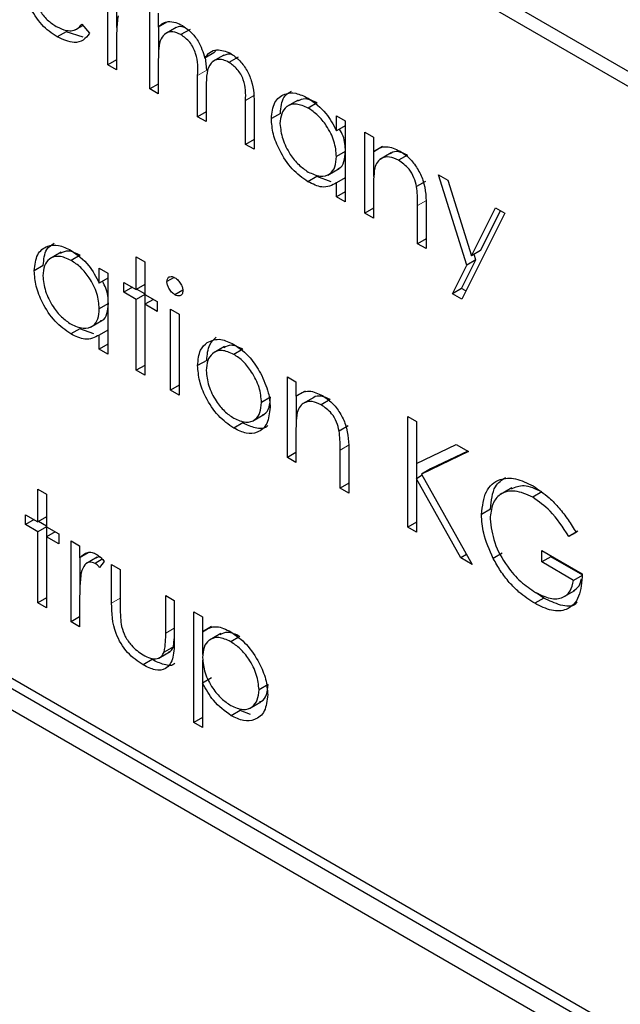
# Paper-space layout 'Blatt2' of a CAD drawing. Header units: millimetres. Extents: x 5 to 418, y 2 to 292.
# Tile 34 of 60: x 61.17 to 63.52, y 164.85 to 168.69. Entities that reach past the tile are written whole.
import ezdxf

# ---------------------------------------------------------------- set-up
doc = ezdxf.new("R2010")
doc.units = ezdxf.units.MM

psp = doc.layouts.new('Blatt2')

# ---------------------------------------------------------------- linework, layer by layer
at = {"color": 7, "linetype": 'Continuous', "lineweight": 25}
for p, q in [((75.8334, 161.3945), (57.979, 171.7017)), ((75.7828, 161.3653), (58.1052, 171.5704)), ((61.5151, 168.5131), (61.5151, 168.8289)), ((61.5504, 168.6595), (61.5504, 168.764)), ((61.6782, 168.419), (61.6782, 168.7347)), ((61.7118, 168.7153), (61.7118, 168.6604)), ((61.3869, 168.6495), (61.4172, 168.667)), ((61.4133, 168.6716), (61.4431, 168.6363)), ((61.7471, 168.6809), (61.7118, 168.6604)), ((61.7135, 168.5459), (61.7135, 168.6615)), ((61.7809, 168.659), (61.7368, 168.6335)), ((61.3522, 168.6424), (61.3168, 168.622)), ((61.4184, 168.6209), (61.3522, 168.6424)), ((61.8356, 168.6514), (61.8002, 168.631)), ((61.5487, 168.5998), (61.5487, 168.4937)), ((61.9284, 168.5603), (61.8931, 168.5399)), ((61.9006, 168.4919), (61.8961, 168.5417)), ((61.968, 168.5513), (61.9238, 168.5258)), ((61.9284, 168.5603), (61.9384, 168.5712)), ((62.0229, 168.5433), (61.9875, 168.5229)), ((61.5487, 168.5325), (61.5151, 168.5131)), ((61.5487, 168.4937), (61.5151, 168.5131)), ((61.7118, 168.5324), (61.7118, 168.3996)), ((61.8653, 168.3109), (61.8653, 168.4715)), ((61.7118, 168.4383), (61.6782, 168.419)), ((61.7118, 168.3996), (61.6782, 168.419)), ((61.8989, 168.4144), (61.8989, 168.2916)), ((62.0524, 168.2029), (62.0524, 168.3742)), ((62.0859, 168.3546), (62.0859, 168.1836)), ((62.2583, 168.3759), (62.2141, 168.3504)), ((62.3325, 168.3645), (62.2972, 168.3441)), ((61.8989, 168.3303), (61.8653, 168.3109)), ((61.8989, 168.2916), (61.8653, 168.3109)), ((62.1885, 168.3239), (62.1531, 168.3035)), ((62.4073, 168.2553), (62.4073, 168.3138)), ((62.4073, 168.3138), (62.4409, 168.2944)), ((62.4409, 168.2747), (62.4073, 168.2553)), ((62.4409, 168.2944), (62.4409, 167.9786)), ((62.5177, 168.2501), (62.5513, 168.2307)), ((62.5177, 167.9343), (62.5177, 168.2501)), ((62.5513, 168.2307), (62.5513, 168.1737)), ((62.0859, 168.2223), (62.0524, 168.2029)), ((62.0859, 168.1836), (62.0524, 168.2029)), ((62.5866, 168.1941), (62.5513, 168.1737)), ((62.4409, 168.1746), (62.4073, 168.1552)), ((62.553, 168.0776), (62.553, 168.1748)), ((62.6212, 168.1694), (62.577, 168.1439)), ((62.6848, 168.1612), (62.6495, 168.1408)), ((62.331, 168.0774), (62.2957, 168.0569)), ((62.386, 168.0571), (62.331, 168.0774)), ((62.373, 168.0833), (62.4172, 168.1088)), ((62.8055, 168.0839), (62.8417, 168.063)), ((62.9161, 167.7313), (62.8055, 168.0839)), ((62.4409, 168.072), (62.4073, 168.0526)), ((62.4073, 167.998), (62.4073, 168.0526)), ((62.7553, 168.0583), (62.72, 168.0379)), ((62.8417, 168.063), (62.9343, 167.7677)), ((62.4409, 168.0174), (62.4073, 167.998)), ((62.5513, 168.0291), (62.5513, 167.9149)), ((62.4409, 167.9786), (62.4073, 167.998)), ((62.724, 167.8152), (62.724, 167.9638)), ((62.5513, 167.9537), (62.5177, 167.9343)), ((62.5513, 167.9149), (62.5177, 167.9343)), ((62.7575, 167.9571), (62.7575, 167.7959)), ((63.0646, 167.9344), (62.8967, 167.5992)), ((62.9343, 167.7677), (63.0283, 167.9553)), ((62.9696, 167.7881), (63.0478, 167.9441)), ((63.0283, 167.9553), (63.0646, 167.9344)), ((62.7575, 167.8346), (62.724, 167.8152)), ((62.7575, 167.7959), (62.724, 167.8152)), ((61.3324, 167.7819), (61.2882, 167.7564)), ((61.4067, 167.7706), (61.3713, 167.7502)), ((62.9696, 167.7881), (62.9343, 167.7677)), ((62.9514, 167.7517), (62.9445, 167.7737)), ((61.6254, 167.7642), (61.659, 167.7448)), ((61.6254, 167.6368), (61.6254, 167.7642)), ((61.659, 167.7448), (61.659, 167.6174)), ((62.8604, 167.6202), (62.9161, 167.7313)), ((62.8957, 167.6406), (62.9514, 167.7517)), ((62.9514, 167.7517), (62.9161, 167.7313)), ((61.2626, 167.73), (61.2273, 167.7096)), ((61.4815, 167.6614), (61.4815, 167.7198)), ((61.4815, 167.7198), (61.5151, 167.7005)), ((61.5151, 167.7005), (61.5151, 167.3847)), ((61.5151, 167.6808), (61.4815, 167.6614)), ((61.5774, 167.6644), (61.6254, 167.6368)), ((61.5774, 167.6257), (61.5774, 167.6644)), ((61.659, 167.6561), (61.6254, 167.6368)), ((61.7739, 167.6836), (61.7453, 167.6671)), ((66.2346, 163.1363), (58.4564, 167.6266)), ((66.27, 163.1567), (58.4918, 167.647)), ((61.611, 167.6451), (61.5774, 167.6257)), ((61.6254, 167.598), (61.5774, 167.6257)), ((61.659, 167.6174), (61.6254, 167.598)), ((61.659, 167.6194), (61.6272, 167.6378)), ((61.659, 167.6174), (61.707, 167.5897)), ((61.6608, 167.5796), (61.6608, 167.6163)), ((61.8073, 167.6339), (61.7764, 167.6161)), ((62.8957, 167.6406), (62.8604, 167.6202)), ((62.8967, 167.5992), (62.8604, 167.6202)), ((62.9125, 167.6309), (62.8957, 167.6406)), ((61.5151, 167.5807), (61.4815, 167.5613)), ((61.6254, 167.321), (61.6254, 167.598)), ((61.6926, 167.598), (61.659, 167.5786)), ((61.659, 167.5786), (61.659, 167.3016)), ((61.707, 167.5509), (61.659, 167.5786)), ((61.707, 167.5897), (61.707, 167.5509)), ((58.4564, 167.5449), (66.2346, 163.0547)), ((61.7597, 167.5592), (61.7933, 167.5398)), ((61.7597, 167.2435), (61.7597, 167.5592)), ((61.7933, 167.5398), (61.7933, 167.2241)), ((61.4472, 167.4894), (61.4914, 167.5149)), ((61.4052, 167.4834), (61.3698, 167.463)), ((61.4601, 167.4631), (61.4052, 167.4834)), ((61.5151, 167.4781), (61.4815, 167.4587)), ((61.4815, 167.4041), (61.4815, 167.4587)), ((61.5151, 167.4235), (61.4815, 167.4041)), ((61.5151, 167.3847), (61.4815, 167.4041)), ((61.9707, 167.4136), (61.9265, 167.3881)), ((62.0421, 167.4038), (62.0068, 167.3834)), ((61.9006, 167.36), (61.8653, 167.3395)), ((61.659, 167.3404), (61.6254, 167.321)), ((61.659, 167.3016), (61.6254, 167.321)), ((62.2155, 167.2961), (62.249, 167.2767)), ((62.2155, 166.9804), (62.2155, 167.2961)), ((62.249, 167.2767), (62.249, 167.2198)), ((61.7933, 167.2628), (61.7597, 167.2435)), ((61.7933, 167.2241), (61.7597, 167.2435)), ((62.2844, 167.2402), (62.249, 167.2198)), ((62.1501, 167.2157), (62.1147, 167.1953)), ((62.2508, 167.1236), (62.2508, 167.2208)), ((62.319, 167.2155), (62.2748, 167.19)), ((62.3826, 167.2072), (62.3472, 167.1868)), ((62.079, 167.1225), (62.1232, 167.1481)), ((62.6856, 167.1411), (62.7192, 167.1217)), ((62.6856, 166.709), (62.6856, 167.1411)), ((62.7192, 167.1217), (62.7192, 166.9571)), ((62.0423, 167.1156), (62.0069, 167.0952)), ((62.4531, 167.1044), (62.4178, 167.084)), ((62.249, 167.0752), (62.249, 166.961)), ((62.4217, 166.8613), (62.4217, 167.0098)), ((62.4553, 167.0032), (62.4553, 166.8419)), ((62.7192, 166.9571), (62.8751, 167.0316)), ((62.923, 167.004), (62.7392, 166.9162)), ((62.9197, 167.0059), (62.7745, 166.9367)), ((62.8751, 167.0316), (62.923, 167.004)), ((62.249, 166.9998), (62.2155, 166.9804)), ((62.249, 166.961), (62.2155, 166.9804)), ((62.7209, 166.8991), (62.7209, 166.958)), ((62.7745, 166.9367), (62.7392, 166.9162)), ((62.742, 166.9113), (62.7192, 166.8981)), ((62.7192, 166.8981), (62.7192, 166.6896)), ((62.8927, 166.5894), (62.7192, 166.8981)), ((62.7392, 166.9162), (62.9374, 166.5636)), ((61.2416, 166.8573), (61.2752, 166.8379)), ((61.2416, 166.7299), (61.2416, 166.8573)), ((62.4553, 166.8807), (62.4217, 166.8613)), ((62.4553, 166.8419), (62.4217, 166.8613)), ((63.0923, 166.8624), (63.0481, 166.8369)), ((61.2752, 166.8379), (61.2752, 166.7105)), ((63.2089, 166.8465), (63.1735, 166.8261)), ((63.0088, 166.7794), (62.9734, 166.759)), ((61.1937, 166.7576), (61.2416, 166.7299)), ((61.1937, 166.7188), (61.1937, 166.7576)), ((61.2273, 166.7382), (61.1937, 166.7188)), ((61.2752, 166.7493), (61.2416, 166.7299)), ((61.2416, 166.6911), (61.1937, 166.7188)), ((61.2752, 166.7105), (61.2416, 166.6911)), ((61.2752, 166.7125), (61.2434, 166.7309)), ((61.2752, 166.7105), (61.3232, 166.6828)), ((61.277, 166.6728), (61.277, 166.7095)), ((62.7192, 166.7284), (62.6856, 166.709)), ((62.7192, 166.6896), (62.6856, 166.709)), ((63.3494, 166.6934), (63.314, 166.673)), ((61.2416, 166.4141), (61.2416, 166.6911)), ((61.3088, 166.6911), (61.2752, 166.6717)), ((61.2752, 166.6717), (61.2752, 166.3947)), ((61.3232, 166.644), (61.2752, 166.6717)), ((61.3232, 166.6828), (61.3232, 166.644)), ((61.3712, 166.6551), (61.4047, 166.6357)), ((61.3712, 166.3394), (61.3712, 166.6551)), ((63.3428, 166.6879), (63.314, 166.673)), ((61.4047, 166.6357), (61.4047, 166.5893)), ((63.2085, 166.6176), (63.3668, 166.5262)), ((63.2085, 166.5733), (63.2085, 166.6176)), ((61.4401, 166.6097), (61.4047, 166.5893)), ((61.4065, 166.4858), (61.4065, 166.5903)), ((61.4725, 166.5915), (61.4283, 166.566)), ((61.4931, 166.5838), (61.4651, 166.5677)), ((62.9155, 166.6026), (62.8927, 166.5894)), ((62.9374, 166.5636), (62.8927, 166.5894)), ((63.0546, 166.6074), (63.0193, 166.587)), ((63.2438, 166.5937), (63.2085, 166.5733)), ((63.2438, 166.5937), (63.2438, 166.5972)), ((63.3686, 166.5217), (63.2438, 166.5937)), ((61.5007, 166.5751), (61.4823, 166.5521)), ((61.5295, 166.5637), (61.5631, 166.5443)), ((61.5295, 166.4129), (61.5295, 166.5637)), ((61.5631, 166.5443), (61.5631, 166.3979)), ((63.3332, 166.5013), (63.2085, 166.5733)), ((63.3658, 166.5201), (63.3332, 166.5013)), ((61.2752, 166.4335), (61.2416, 166.4141)), ((61.4047, 166.4261), (61.4047, 166.32)), ((61.7405, 166.4419), (61.7741, 166.4225)), ((61.7405, 166.2954), (61.7405, 166.4419)), ((63.2168, 166.4321), (63.1814, 166.4117)), ((63.2168, 166.4321), (63.1874, 166.4531)), ((63.2932, 166.4366), (63.3374, 166.4621)), ((61.2752, 166.3947), (61.2416, 166.4141)), ((61.7741, 166.4225), (61.7741, 166.2688)), ((61.4047, 166.3587), (61.3712, 166.3394)), ((61.8509, 166.3782), (61.8845, 166.3588)), ((61.8509, 165.9461), (61.8509, 166.3782)), ((61.8845, 166.3588), (61.8845, 166.3004)), ((61.4047, 166.32), (61.3712, 166.3394)), ((61.9198, 166.3208), (61.8845, 166.3004)), ((61.7704, 166.2421), (61.7741, 166.2725)), ((61.8862, 166.212), (61.8862, 166.3014)), ((61.9553, 166.2938), (61.9111, 166.2683)), ((62.03, 166.2824), (61.9946, 166.262)), ((61.7704, 166.2421), (61.735, 166.2217)), ((61.7135, 166.198), (61.7577, 166.2235)), ((61.6874, 166.1921), (61.652, 166.1717)), ((61.8862, 166.1013), (61.8862, 166.1896)), ((61.9198, 166.1207), (61.8845, 166.1003)), ((61.8845, 166.1003), (61.8845, 165.9267)), ((62.1405, 166.0944), (62.1051, 166.074)), ((62.0683, 166.0018), (62.1125, 166.0273)), ((61.8845, 165.9655), (61.8509, 165.9461)), ((62.0313, 165.9935), (61.996, 165.9731)), ((62.0711, 165.9781), (62.0313, 165.9935)), ((61.8845, 165.9267), (61.8509, 165.9461))]:
    psp.add_line(p, q, dxfattribs=at)
at = {"color": 7, "linetype": 'Continuous', "lineweight": 18}
for p, q in [((61.9006, 168.4919), (61.8653, 168.4715)), ((62.0877, 168.3946), (62.0524, 168.3742)), ((62.7593, 167.9842), (62.724, 167.9638)), ((62.4571, 167.0302), (62.4217, 167.0098)), ((61.5631, 166.4322), (61.5295, 166.4129)), ((61.7741, 166.3148), (61.7405, 166.2954))]:
    psp.add_line(p, q, dxfattribs=at)
at = {"color": 7, "linetype": 'Continuous', "lineweight": 25}
for points, knots in [([(61.3168, 168.622), (61.296, 168.6362), (61.2545, 168.6645), (61.2098, 168.7364), (61.1838, 168.8053), (61.1808, 168.8444), (61.1793, 168.864)], [0, 0, 0, 0, 0.2798853, 0.5588589, 0.779462, 1, 1, 1, 1]), ([(61.2129, 168.8371), (61.2146, 168.819), (61.218, 168.7829), (61.2445, 168.7289), (61.2777, 168.6867), (61.301, 168.6711), (61.3126, 168.6632)], [0, 0, 0, 0, 0.279963, 0.559359, 0.779526, 1, 1, 1, 1]), ([(61.5547, 168.7047), (61.5524, 168.6859), (61.5485, 168.6522), (61.5486, 168.6158), (61.5487, 168.5998)], [0, 0, 0, 0, 0.559636, 1, 1, 1, 1]), ([(61.3126, 168.6632), (61.3264, 168.6568), (61.3491, 168.6463), (61.3781, 168.6455), (61.3981, 168.6549), (61.4082, 168.666), (61.4133, 168.6716)], [0, 0, 0, 0, 0.339465, 0.559626, 0.779498, 1, 1, 1, 1]), ([(61.7118, 168.6604), (61.7178, 168.6664), (61.7286, 168.6771), (61.7433, 168.6812), (61.7497, 168.683)], [0, 0, 0, 0, 0.5601482, 1, 1, 1, 1]), ([(61.7497, 168.683), (61.7598, 168.6823), (61.7778, 168.681), (61.7974, 168.6709), (61.8061, 168.6664)], [0, 0, 0, 0, 0.559743, 1, 1, 1, 1]), ([(61.8177, 168.6574), (61.8128, 168.6594), (61.797, 168.6657), (61.7849, 168.6602), (61.7766, 168.6563)], [0, 0, 0, 0, 0.309221, 1, 1, 1, 1]), ([(61.8061, 168.6664), (61.817, 168.6588), (61.8388, 168.6436), (61.8746, 168.5999), (61.8861, 168.5626), (61.8931, 168.5399)], [0, 0, 0, 0, 0.280809, 0.561507, 1, 1, 1, 1]), ([(61.4431, 168.6363), (61.4355, 168.6264), (61.4202, 168.6066), (61.3772, 168.5948), (61.3397, 168.6117), (61.3168, 168.622)], [0, 0, 0, 0, 0.280919, 0.5614069, 1, 1, 1, 1]), ([(61.8002, 168.631), (61.7892, 168.6358), (61.7671, 168.6453), (61.7394, 168.6383), (61.7124, 168.6067), (61.712, 168.5631), (61.7118, 168.5324)], [0, 0, 0, 0, 0.186544, 0.37335, 0.56013, 1, 1, 1, 1]), ([(61.8653, 168.4715), (61.8663, 168.4993), (61.8676, 168.534), (61.8488, 168.5805), (61.8302, 168.6092), (61.8122, 168.6223), (61.8002, 168.631)], [0, 0, 0, 0, 0.500537, 0.625897, 0.751368, 1, 1, 1, 1]), ([(61.8931, 168.5399), (61.8993, 168.5479), (61.9117, 168.5638), (61.9446, 168.5773), (61.9749, 168.5655), (61.9934, 168.5583)], [0, 0, 0, 0, 0.281263, 0.562094, 1, 1, 1, 1]), ([(62.0009, 168.5524), (62.0006, 168.5526), (61.9925, 168.556), (61.9792, 168.5553), (61.9687, 168.5504), (61.9639, 168.5482)], [0, 0, 0, 0, 0.023662, 0.556677, 1, 1, 1, 1]), ([(61.9934, 168.5583), (62.0047, 168.5505), (62.0274, 168.5351), (62.0569, 168.4961), (62.0851, 168.4316), (62.0856, 168.3863), (62.0859, 168.3546)], [0, 0, 0, 0, 0.186885, 0.373579, 0.560268, 1, 1, 1, 1]), ([(61.9875, 168.5229), (61.9797, 168.5267), (61.9642, 168.5343), (61.9428, 168.5348), (61.9247, 168.528), (61.8983, 168.4981), (61.8986, 168.4515), (61.8989, 168.4144)], [0, 0, 0, 0, 0.125317, 0.250662, 0.376086, 0.501515, 1, 1, 1, 1]), ([(62.0524, 168.3742), (62.0531, 168.4006), (62.0541, 168.4337), (62.034, 168.4769), (62.0157, 168.503), (61.9988, 168.5149), (61.9875, 168.5229)], [0, 0, 0, 0, 0.499445, 0.624933, 0.750561, 1, 1, 1, 1]), ([(62.1531, 168.3035), (62.1557, 168.3262), (62.1609, 168.3717), (62.2005, 168.4014), (62.2473, 168.4068), (62.2802, 168.3911), (62.2967, 168.3832)], [0, 0, 0, 0, 0.279413, 0.559191, 0.779548, 1, 1, 1, 1]), ([(62.1885, 168.3239), (62.1906, 168.3474), (62.1942, 168.3883), (62.2201, 168.4041), (62.2311, 168.4108)], [0, 0, 0, 0, 0.573159, 1, 1, 1, 1]), ([(62.2972, 168.3441), (62.2811, 168.3512), (62.2491, 168.3654), (62.2127, 168.3535), (62.1908, 168.3249), (62.188, 168.2974), (62.1867, 168.2837)], [0, 0, 0, 0, 0.279767, 0.559291, 0.779719, 1, 1, 1, 1]), ([(62.3325, 168.3645), (62.3162, 168.3722), (62.2866, 168.3861), (62.2647, 168.3758), (62.2548, 168.3712)], [0, 0, 0, 0, 0.551084, 1, 1, 1, 1]), ([(62.2967, 168.3832), (62.3214, 168.3657), (62.3655, 168.3345), (62.3946, 168.2796), (62.4073, 168.2553)], [0, 0, 0, 0, 0.559062, 1, 1, 1, 1]), ([(62.4073, 168.1552), (62.4056, 168.175), (62.402, 168.2145), (62.3717, 168.2731), (62.3353, 168.3186), (62.3099, 168.3356), (62.2972, 168.3441)], [0, 0, 0, 0, 0.27966, 0.55921, 0.779487, 1, 1, 1, 1]), ([(62.2957, 168.0569), (62.2747, 168.0719), (62.2326, 168.1019), (62.1861, 168.1734), (62.1574, 168.2438), (62.1545, 168.2836), (62.1531, 168.3035)], [0, 0, 0, 0, 0.279573, 0.559333, 0.779589, 1, 1, 1, 1]), ([(62.1867, 168.2837), (62.1889, 168.264), (62.1935, 168.2245), (62.2229, 168.1663), (62.2591, 168.1211), (62.2843, 168.1037), (62.2969, 168.095)], [0, 0, 0, 0, 0.279429, 0.559146, 0.77957, 1, 1, 1, 1]), ([(62.4427, 168.1756), (62.4417, 168.1955), (62.4403, 168.2242), (62.4244, 168.2534), (62.4196, 168.2624)], [0, 0, 0, 0, 0.692809, 1, 1, 1, 1]), ([(62.5513, 168.1737), (62.5672, 168.1844), (62.5958, 168.2034), (62.6371, 168.1845), (62.6553, 168.1762)], [0, 0, 0, 0, 0.559141, 1, 1, 1, 1]), ([(62.2969, 168.095), (62.3129, 168.088), (62.3449, 168.074), (62.3823, 168.0841), (62.4041, 168.1133), (62.4063, 168.1412), (62.4073, 168.1552)], [0, 0, 0, 0, 0.279822, 0.559387, 0.779603, 1, 1, 1, 1]), ([(62.412, 168.1081), (62.4139, 168.1085), (62.4263, 168.111), (62.4388, 168.1349), (62.4414, 168.162), (62.4427, 168.1756)], [0, 0, 0, 0, 0.0864613, 0.543043, 1, 1, 1, 1]), ([(62.6495, 168.1408), (62.6376, 168.1462), (62.6139, 168.157), (62.5861, 168.1509), (62.5658, 168.1359), (62.5596, 168.1192), (62.5564, 168.1109)], [0, 0, 0, 0, 0.279553, 0.559373, 0.779703, 1, 1, 1, 1]), ([(62.6848, 168.1612), (62.6731, 168.1664), (62.6497, 168.1768), (62.6268, 168.1743), (62.6183, 168.1671), (62.6172, 168.1662)], [0, 0, 0, 0, 0.46626, 0.932968, 1, 1, 1, 1]), ([(62.6553, 168.1762), (62.6676, 168.1679), (62.6921, 168.1512), (62.7243, 168.1099), (62.7569, 168.0406), (62.7573, 167.9915), (62.7575, 167.9571)], [0, 0, 0, 0, 0.187021, 0.37389, 0.56061, 1, 1, 1, 1]), ([(62.72, 168.0379), (62.7173, 168.0495), (62.712, 168.0727), (62.6876, 168.1143), (62.6639, 168.1307), (62.6495, 168.1408)], [0, 0, 0, 0, 0.281192, 0.561331, 1, 1, 1, 1]), ([(62.5564, 168.1109), (62.5546, 168.0962), (62.5512, 168.07), (62.5513, 168.0416), (62.5513, 168.0291)], [0, 0, 0, 0, 0.559658, 1, 1, 1, 1]), ([(62.4073, 168.0526), (62.3896, 168.0434), (62.3579, 168.027), (62.3147, 168.0478), (62.2957, 168.0569)], [0, 0, 0, 0, 0.558763, 1, 1, 1, 1]), ([(62.724, 167.9638), (62.724, 167.9772), (62.7242, 168.0012), (62.7213, 168.0267), (62.72, 168.0379)], [0, 0, 0, 0, 0.560255, 1, 1, 1, 1]), ([(61.2273, 167.7096), (61.2299, 167.7323), (61.2351, 167.7777), (61.2747, 167.8075), (61.3215, 167.8129), (61.3544, 167.7971), (61.3709, 167.7892)], [0, 0, 0, 0, 0.279413, 0.559191, 0.779548, 1, 1, 1, 1]), ([(61.2626, 167.73), (61.2647, 167.7535), (61.2684, 167.7944), (61.2942, 167.8101), (61.3052, 167.8169)], [0, 0, 0, 0, 0.573159, 1, 1, 1, 1]), ([(61.4067, 167.7706), (61.3904, 167.7783), (61.3607, 167.7921), (61.3388, 167.7819), (61.329, 167.7773)], [0, 0, 0, 0, 0.551084, 1, 1, 1, 1]), ([(61.3709, 167.7892), (61.3955, 167.7718), (61.4397, 167.7405), (61.4687, 167.6856), (61.4815, 167.6614)], [0, 0, 0, 0, 0.5590621, 1, 1, 1, 1]), ([(61.3713, 167.7502), (61.3553, 167.7573), (61.3232, 167.7715), (61.2868, 167.7596), (61.2649, 167.731), (61.2622, 167.7035), (61.2608, 167.6898)], [0, 0, 0, 0, 0.279767, 0.559291, 0.779719, 1, 1, 1, 1]), ([(61.4815, 167.5613), (61.4797, 167.581), (61.4761, 167.6205), (61.4459, 167.6792), (61.4095, 167.7247), (61.384, 167.7417), (61.3713, 167.7502)], [0, 0, 0, 0, 0.2796602, 0.5592103, 0.7794872, 1, 1, 1, 1]), ([(61.3698, 167.463), (61.3488, 167.478), (61.3068, 167.5079), (61.2602, 167.5794), (61.2315, 167.6499), (61.2287, 167.6897), (61.2273, 167.7096)], [0, 0, 0, 0, 0.2795734, 0.559333, 0.7795891, 1, 1, 1, 1]), ([(61.2608, 167.6898), (61.2631, 167.67), (61.2676, 167.6305), (61.2971, 167.5724), (61.3333, 167.5271), (61.3584, 167.5098), (61.371, 167.5011)], [0, 0, 0, 0, 0.279429, 0.559146, 0.77957, 1, 1, 1, 1]), ([(61.5169, 167.5817), (61.5159, 167.6016), (61.5144, 167.6303), (61.4986, 167.6595), (61.4937, 167.6685)], [0, 0, 0, 0, 0.692809, 1, 1, 1, 1]), ([(61.7453, 167.6671), (61.746, 167.6718), (61.7472, 167.6813), (61.756, 167.6869), (61.766, 167.6876), (61.7729, 167.6842), (61.7764, 167.6826)], [0, 0, 0, 0, 0.279289, 0.558897, 0.779452, 1, 1, 1, 1]), ([(61.7764, 167.6161), (61.772, 167.6192), (61.7632, 167.6253), (61.7531, 167.6398), (61.7465, 167.6545), (61.7457, 167.6629), (61.7453, 167.6671)], [0, 0, 0, 0, 0.279784, 0.559698, 0.779921, 1, 1, 1, 1]), ([(61.7764, 167.6826), (61.7808, 167.6795), (61.7897, 167.6733), (61.7999, 167.6587), (61.8066, 167.6438), (61.8073, 167.6353), (61.8077, 167.6311)], [0, 0, 0, 0, 0.279869, 0.559866, 0.779911, 1, 1, 1, 1]), ([(61.8077, 167.6311), (61.8071, 167.6263), (61.8058, 167.6169), (61.7968, 167.6115), (61.7868, 167.6109), (61.7798, 167.6144), (61.7764, 167.6161)], [0, 0, 0, 0, 0.27916, 0.558862, 0.779356, 1, 1, 1, 1]), ([(61.4861, 167.5142), (61.4881, 167.5146), (61.5005, 167.5171), (61.513, 167.541), (61.5156, 167.5681), (61.5169, 167.5817)], [0, 0, 0, 0, 0.086461, 0.543043, 1, 1, 1, 1]), ([(61.371, 167.5011), (61.387, 167.4941), (61.4191, 167.48), (61.4565, 167.4902), (61.4782, 167.5194), (61.4804, 167.5473), (61.4815, 167.5613)], [0, 0, 0, 0, 0.2798222, 0.5593866, 0.7796028, 1, 1, 1, 1]), ([(61.4815, 167.4587), (61.4638, 167.4495), (61.4321, 167.433), (61.3889, 167.4538), (61.3698, 167.463)], [0, 0, 0, 0, 0.558763, 1, 1, 1, 1]), ([(61.8653, 167.3395), (61.8673, 167.3617), (61.8708, 167.4012), (61.893, 167.4211), (61.9027, 167.4299)], [0, 0, 0, 0, 0.559285, 1, 1, 1, 1]), ([(61.9006, 167.36), (61.9026, 167.3821), (61.9061, 167.4216), (61.9283, 167.4416), (61.9381, 167.4503)], [0, 0, 0, 0, 0.559285, 1, 1, 1, 1]), ([(61.9027, 167.4299), (61.9196, 167.4371), (61.9499, 167.4499), (61.9895, 167.4306), (62.0069, 167.422)], [0, 0, 0, 0, 0.55888, 1, 1, 1, 1]), ([(62.0068, 167.3834), (61.9908, 167.3903), (61.9588, 167.4043), (61.9238, 167.39), (61.9021, 167.3615), (61.8999, 167.3338), (61.8989, 167.3199)], [0, 0, 0, 0, 0.2794842, 0.5592561, 0.7795472, 1, 1, 1, 1]), ([(62.0421, 167.4038), (62.0259, 167.4113), (61.9971, 167.4247), (61.9763, 167.4137), (61.9673, 167.4089)], [0, 0, 0, 0, 0.564377, 1, 1, 1, 1]), ([(62.0069, 167.422), (62.0291, 167.4066), (62.0688, 167.3789), (62.098, 167.3311), (62.1108, 167.3101)], [0, 0, 0, 0, 0.559182, 1, 1, 1, 1]), ([(62.1147, 167.1953), (62.1129, 167.2148), (62.1092, 167.2539), (62.0796, 167.3116), (62.0445, 167.3576), (62.0193, 167.3748), (62.0068, 167.3834)], [0, 0, 0, 0, 0.2795862, 0.5593981, 0.7796526, 1, 1, 1, 1]), ([(62.0069, 167.0952), (61.986, 167.1098), (61.9441, 167.1388), (61.898, 167.2103), (61.8698, 167.2801), (61.8668, 167.3197), (61.8653, 167.3395)], [0, 0, 0, 0, 0.279776, 0.559179, 0.779592, 1, 1, 1, 1]), ([(61.8989, 167.3199), (61.9008, 167.3005), (61.9048, 167.2617), (61.9334, 167.2038), (61.9695, 167.1595), (61.9943, 167.1425), (62.0068, 167.1341)], [0, 0, 0, 0, 0.279618, 0.559167, 0.779512, 1, 1, 1, 1]), ([(62.1108, 167.3101), (62.1229, 167.2843), (62.1445, 167.2382), (62.1471, 167.1951), (62.1483, 167.1762)], [0, 0, 0, 0, 0.559216, 1, 1, 1, 1]), ([(62.249, 167.2198), (62.265, 167.2304), (62.2935, 167.2495), (62.3349, 167.2306), (62.3531, 167.2222)], [0, 0, 0, 0, 0.559141, 1, 1, 1, 1]), ([(62.0068, 167.1341), (62.0226, 167.127), (62.0543, 167.1129), (62.0902, 167.1251), (62.1111, 167.1543), (62.1135, 167.1816), (62.1147, 167.1953)], [0, 0, 0, 0, 0.279745, 0.559113, 0.779606, 1, 1, 1, 1]), ([(62.1176, 167.1479), (62.1204, 167.1486), (62.1333, 167.1516), (62.146, 167.1757), (62.1487, 167.2024), (62.1501, 167.2157)], [0, 0, 0, 0, 0.119123, 0.559661, 1, 1, 1, 1]), ([(62.3472, 167.1868), (62.3354, 167.1922), (62.3117, 167.2031), (62.2838, 167.1969), (62.2636, 167.182), (62.2573, 167.1653), (62.2542, 167.1569)], [0, 0, 0, 0, 0.279553, 0.559373, 0.779703, 1, 1, 1, 1]), ([(62.3826, 167.2072), (62.3709, 167.2124), (62.3474, 167.2229), (62.3245, 167.2203), (62.3161, 167.2131), (62.315, 167.2122)], [0, 0, 0, 0, 0.46626, 0.932968, 1, 1, 1, 1]), ([(62.3531, 167.2222), (62.3653, 167.2139), (62.3899, 167.1973), (62.422, 167.156), (62.4547, 167.0866), (62.4551, 167.0376), (62.4553, 167.0032)], [0, 0, 0, 0, 0.187021, 0.37389, 0.56061, 1, 1, 1, 1]), ([(62.1483, 167.1762), (62.1457, 167.1536), (62.1406, 167.1086), (62.1029, 167.0764), (62.0561, 167.0712), (62.0233, 167.0872), (62.0069, 167.0952)], [0, 0, 0, 0, 0.279521, 0.559381, 0.779507, 1, 1, 1, 1]), ([(62.2542, 167.1569), (62.2523, 167.1422), (62.249, 167.1161), (62.249, 167.0877), (62.249, 167.0752)], [0, 0, 0, 0, 0.559658, 1, 1, 1, 1]), ([(62.4178, 167.084), (62.4151, 167.0956), (62.4097, 167.1187), (62.3854, 167.1604), (62.3617, 167.1768), (62.3472, 167.1868)], [0, 0, 0, 0, 0.281192, 0.561331, 1, 1, 1, 1]), ([(62.1394, 167.1058), (62.1373, 167.1036), (62.1256, 167.0917), (62.0906, 167.0928), (62.0584, 167.108), (62.0423, 167.1156)], [0, 0, 0, 0, 0.100871, 0.55006, 1, 1, 1, 1]), ([(62.4217, 167.0098), (62.4218, 167.0233), (62.4219, 167.0473), (62.419, 167.0727), (62.4178, 167.084)], [0, 0, 0, 0, 0.560255, 1, 1, 1, 1]), ([(62.9734, 166.759), (62.9771, 166.7908), (62.9845, 166.8542), (63.0383, 166.8991), (63.1054, 166.9033), (63.1516, 166.881), (63.1747, 166.8698)], [0, 0, 0, 0, 0.27959, 0.559072, 0.779411, 1, 1, 1, 1]), ([(63.0088, 166.7794), (63.0117, 166.8123), (63.017, 166.8702), (63.0531, 166.8934), (63.0687, 166.9034)], [0, 0, 0, 0, 0.56748, 1, 1, 1, 1]), ([(63.1735, 166.8261), (63.1499, 166.8365), (63.1026, 166.8571), (63.0473, 166.8429), (63.0133, 166.8022), (63.0091, 166.7617), (63.007, 166.7414)], [0, 0, 0, 0, 0.279847, 0.559555, 0.779847, 1, 1, 1, 1]), ([(63.2089, 166.8465), (63.1849, 166.8576), (63.1396, 166.8783), (63.105, 166.8644), (63.0888, 166.8578)], [0, 0, 0, 0, 0.530787, 1, 1, 1, 1]), ([(63.1747, 166.8698), (63.1961, 166.8556), (63.2314, 166.8322), (63.2771, 166.7841), (63.3123, 166.7381), (63.3326, 166.7046), (63.3428, 166.6879)], [0, 0, 0, 0, 0.339527, 0.559586, 0.779731, 1, 1, 1, 1]), ([(63.314, 166.673), (63.2909, 166.7084), (63.2496, 166.7715), (63.1968, 166.8094), (63.1735, 166.8261)], [0, 0, 0, 0, 0.5598397, 1, 1, 1, 1]), ([(63.0193, 166.587), (63.0045, 166.6202), (62.9781, 166.6796), (62.9748, 166.7347), (62.9734, 166.759)], [0, 0, 0, 0, 0.5593165, 1, 1, 1, 1]), ([(63.007, 166.7414), (63.0108, 166.7106), (63.0185, 166.649), (63.0681, 166.56), (63.1258, 166.4934), (63.1648, 166.4673), (63.1843, 166.4543)], [0, 0, 0, 0, 0.279061, 0.558584, 0.779236, 1, 1, 1, 1]), ([(61.4047, 166.5893), (61.4141, 166.5987), (61.4272, 166.6118), (61.4529, 166.6115), (61.4653, 166.6057), (61.4715, 166.6028)], [0, 0, 0, 0, 0.558788, 0.779481, 1, 1, 1, 1]), ([(61.4862, 166.5909), (61.4833, 166.5919), (61.4761, 166.5941), (61.4716, 166.59), (61.4689, 166.5875)], [0, 0, 0, 0, 0.411162, 1, 1, 1, 1]), ([(61.4715, 166.6028), (61.4773, 166.5986), (61.4876, 166.5912), (61.4967, 166.58), (61.5007, 166.5751)], [0, 0, 0, 0, 0.5592431, 1, 1, 1, 1]), ([(63.1814, 166.4117), (63.1606, 166.4251), (63.1264, 166.4472), (63.0815, 166.4925), (63.0469, 166.537), (63.0285, 166.5703), (63.0193, 166.587)], [0, 0, 0, 0, 0.339789, 0.559872, 0.779908, 1, 1, 1, 1]), ([(61.4651, 166.5677), (61.4572, 166.5702), (61.4413, 166.5754), (61.4209, 166.5617), (61.4146, 166.5427), (61.4107, 166.531)], [0, 0, 0, 0, 0.278336, 0.558768, 1, 1, 1, 1]), ([(61.4823, 166.5521), (61.4792, 166.5555), (61.4737, 166.5616), (61.4677, 166.5658), (61.4651, 166.5677)], [0, 0, 0, 0, 0.560396, 1, 1, 1, 1]), ([(61.4107, 166.531), (61.4085, 166.5121), (61.4046, 166.4784), (61.4047, 166.4421), (61.4047, 166.4261)], [0, 0, 0, 0, 0.559636, 1, 1, 1, 1]), ([(63.3668, 166.5262), (63.3645, 166.4949), (63.3599, 166.4325), (63.3125, 166.3828), (63.2479, 166.3785), (63.2036, 166.4006), (63.1814, 166.4117)], [0, 0, 0, 0, 0.280351, 0.559367, 0.779371, 1, 1, 1, 1]), ([(63.1843, 166.4543), (63.2036, 166.4449), (63.2422, 166.426), (63.2896, 166.4308), (63.3225, 166.4562), (63.3296, 166.4863), (63.3332, 166.5013)], [0, 0, 0, 0, 0.280254, 0.559912, 0.779941, 1, 1, 1, 1]), ([(63.332, 166.461), (63.3406, 166.4662), (63.3562, 166.4755), (63.3613, 166.4973), (63.3636, 166.5071)], [0, 0, 0, 0, 0.551016, 1, 1, 1, 1]), ([(63.3472, 166.4164), (63.3448, 166.4136), (63.3304, 166.3964), (63.2818, 166.401), (63.2385, 166.4217), (63.2168, 166.4321)], [0, 0, 0, 0, 0.089239, 0.543973, 1, 1, 1, 1]), ([(61.652, 166.1717), (61.6312, 166.1856), (61.5897, 166.2133), (61.5316, 166.3101), (61.5303, 166.3738), (61.5295, 166.4129)], [0, 0, 0, 0, 0.28097, 0.559785, 1, 1, 1, 1]), ([(61.5631, 166.3979), (61.563, 166.384), (61.563, 166.3592), (61.5667, 166.3327), (61.5684, 166.321)], [0, 0, 0, 0, 0.560377, 1, 1, 1, 1]), ([(61.5684, 166.321), (61.5725, 166.308), (61.5808, 166.2821), (61.6109, 166.2394), (61.6366, 166.2213), (61.6523, 166.2103)], [0, 0, 0, 0, 0.280117, 0.560544, 1, 1, 1, 1]), ([(61.8845, 166.3004), (61.9015, 166.3113), (61.932, 166.3308), (61.9757, 166.3098), (61.9949, 166.3006)], [0, 0, 0, 0, 0.5584178, 1, 1, 1, 1]), ([(61.735, 166.2217), (61.737, 166.2348), (61.7407, 166.2581), (61.7406, 166.284), (61.7405, 166.2954)], [0, 0, 0, 0, 0.559371, 1, 1, 1, 1]), ([(61.9946, 166.262), (61.9784, 166.2693), (61.9461, 166.284), (61.9096, 166.2715), (61.8876, 166.2425), (61.8855, 166.2143), (61.8845, 166.2002)], [0, 0, 0, 0, 0.279747, 0.559315, 0.779515, 1, 1, 1, 1]), ([(62.03, 166.2824), (62.0135, 166.2903), (61.9836, 166.3046), (61.9617, 166.294), (61.9518, 166.2893)], [0, 0, 0, 0, 0.551137, 1, 1, 1, 1]), ([(61.9949, 166.3006), (62.0159, 166.2857), (62.0579, 166.2559), (62.1046, 166.185), (62.1342, 166.1147), (62.1372, 166.0749), (62.1387, 166.055)], [0, 0, 0, 0, 0.279627, 0.559432, 0.779703, 1, 1, 1, 1]), ([(61.7741, 166.2688), (61.7738, 166.2454), (61.7732, 166.1988), (61.7469, 166.1524), (61.7001, 166.1474), (61.6681, 166.1636), (61.652, 166.1717)], [0, 0, 0, 0, 0.2815008, 0.5596459, 0.7792985, 1, 1, 1, 1]), ([(61.7527, 166.222), (61.7551, 166.223), (61.7632, 166.2264), (61.7674, 166.2355), (61.7704, 166.2421)], [0, 0, 0, 0, 0.2858176, 1, 1, 1, 1]), ([(62.1051, 166.074), (62.1029, 166.0937), (62.0985, 166.1332), (62.0689, 166.1914), (62.0324, 166.2362), (62.0072, 166.2534), (61.9946, 166.262)], [0, 0, 0, 0, 0.2793874, 0.5590918, 0.7795083, 1, 1, 1, 1]), ([(61.6523, 166.2103), (61.6621, 166.2053), (61.6815, 166.1954), (61.7064, 166.1946), (61.7253, 166.2032), (61.7318, 166.2155), (61.735, 166.2217)], [0, 0, 0, 0, 0.2802697, 0.5600069, 0.7800741, 1, 1, 1, 1]), ([(61.8845, 166.2002), (61.8862, 166.1805), (61.8898, 166.1412), (61.9204, 166.0826), (61.9573, 166.0384), (61.9825, 166.0211), (61.9952, 166.0124)], [0, 0, 0, 0, 0.279654, 0.558875, 0.779455, 1, 1, 1, 1]), ([(61.7759, 166.1782), (61.7757, 166.178), (61.7681, 166.1659), (61.7339, 166.17), (61.7029, 166.1847), (61.6874, 166.1921)], [0, 0, 0, 0, 0.0102242, 0.5039333, 1, 1, 1, 1]), ([(61.996, 165.9731), (61.9717, 165.9909), (61.9281, 166.0228), (61.8978, 166.0765), (61.8845, 166.1003)], [0, 0, 0, 0, 0.5584659, 1, 1, 1, 1]), ([(62.107, 166.027), (62.1097, 166.0276), (62.1225, 166.0308), (62.1358, 166.0543), (62.1389, 166.081), (62.1405, 166.0944)], [0, 0, 0, 0, 0.1143857, 0.5574972, 1, 1, 1, 1]), ([(61.9952, 166.0124), (62.0112, 166.0054), (62.0432, 165.9916), (62.0791, 166.0043), (62.1009, 166.0329), (62.1037, 166.0603), (62.1051, 166.074)], [0, 0, 0, 0, 0.279628, 0.559247, 0.779775, 1, 1, 1, 1]), ([(62.1387, 166.055), (62.1363, 166.0321), (62.1314, 165.9863), (62.0923, 165.9555), (62.0456, 165.9494), (62.0125, 165.9652), (61.996, 165.9731)], [0, 0, 0, 0, 0.27954, 0.559273, 0.779559, 1, 1, 1, 1])]:
    psp.add_open_spline(points, degree=3, knots=knots, dxfattribs=at)

doc.saveas('drawing.dxf')
